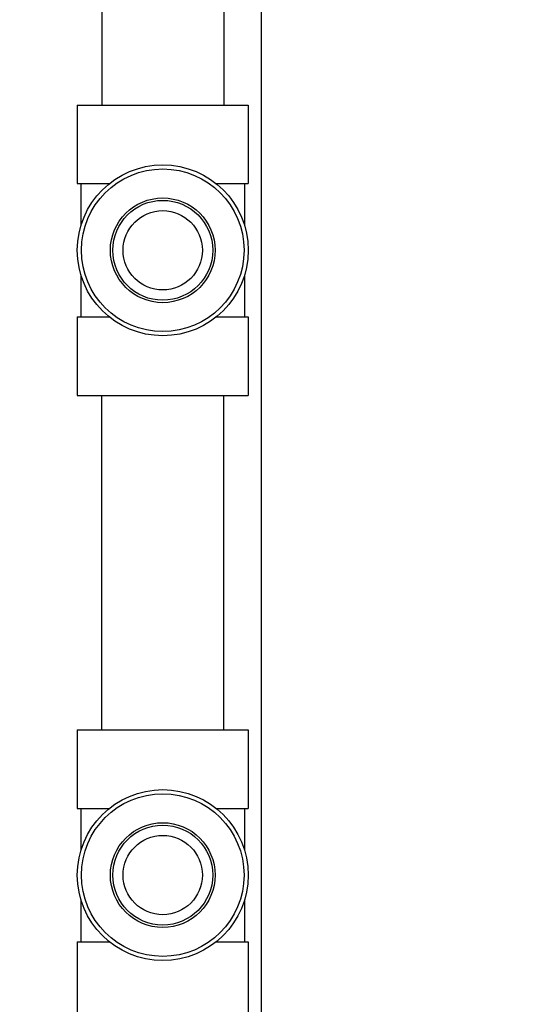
# Model space of a CAD drawing. Header units: inches. Extents: x 18 to 846, y -44 to 561.
# Tile 80 of 256: x 104.53 to 108.01, y 174.45 to 181.23. Entities that reach past the tile are written whole.
import ezdxf

# ---------------------------------------------------------------- set-up
doc = ezdxf.new("R2010")
doc.units = ezdxf.units.IN
doc.header["$LTSCALE"] = 24
doc.header["$MEASUREMENT"] = 0
doc.layers.add('Dimension (ANSI)', color=7, linetype='Continuous', lineweight=25)
doc.layers.add('Visible (ANSI)', color=7, linetype='Continuous', lineweight=30)
doc.styles.add('Note Text (ANSI)', font='tahoma.ttf')
doc.dimstyles.new('SB Fraction-16 (ANSI)', dxfattribs={"dimscale": 24, "dimtxt": 0.125, "dimasz": 0.098425, "dimexe": 0.125, "dimexo": 0.0625, "dimgap": 0.031496, "dimtad": 0, "dimtih": 1, "dimtoh": 1, "dimdec": 4, "dimrnd": 1e-08, "dimzin": 0, "dimdsep": 46, "dimlunit": 5, "dimtxsty": 'Note Text (ANSI)', "dimcen": 0.09, "dimdle": 0.393701, "dimclrd": 256, "dimclre": 256, "dimclrt": 256, "dimadec": 0, "dimazin": 3, "dimtfac": 0.96, "dimtofl": 0, "dimtmove": 0, "dimatfit": 3, "dimfxl": 1, "dimfrac": 2, "dimtolj": 1, "dimtzin": 12, "dimlwd": -1, "dimlwe": -1, "dimarcsym": 0})

# ---------------------------------------------------------------- blocks, each defined once
blk = doc.blocks.new('*D15')
at = {"layer": 'Defpoints', "color": 0, "transparency": 16777216}
for p in [(121.8191, 380.5815), (46.5863, 92.8698), (88.6941, 92.8698)]:
    blk.add_point(p, dxfattribs=at)
at = {"layer": 'Dimension (ANSI)', "transparency": 16777216}
for p, q in [((120.3191, 380.5815), (43.5863, 380.5815)), ((46.5863, 378.2193), (46.5863, 242.3754)), ((46.5863, 95.232), (46.5863, 237.0759)), ((87.1941, 92.8698), (43.5863, 92.8698))]:
    blk.add_line(p, q, dxfattribs=at)
for points in [[(46.1926, 378.2193), (46.98, 378.2193), (46.5863, 380.5815)], [(46.1926, 95.232), (46.98, 95.232), (46.5863, 92.8698)]]:
    blk.add_solid(points, dxfattribs=at)
at = {"layer": 'Dimension (ANSI)', "transparency": 16777216, "insert": (37.4463, 241.6195), "char_height": 3, "attachment_point": 1, "style": 'Note Text (ANSI)'}
blk.add_mtext('\\A1;287 11/16', dxfattribs=at)

msp = doc.modelspace()

# ---------------------------------------------------------------- linework, layer by layer
at = {"layer": 'Visible (ANSI)'}
for p, q in [((106.19412, 171.69078), (106.19412, 183.46803)), ((105.09486, 182.88453), (105.09486, 180.63953)), ((105.93486, 182.88453), (105.93486, 180.63953)), ((104.92636, 180.63953), (106.10336, 180.63953)), ((104.92636, 180.63953), (104.92636, 180.09853)), ((106.10336, 180.63953), (106.10336, 180.09853)), ((104.92636, 180.09853), (105.14655, 180.09853)), ((104.95111, 180.09853), (104.95111, 179.80841)), ((105.88317, 180.09853), (106.10336, 180.09853)), ((106.07861, 180.09853), (106.07861, 179.80841)), ((104.95111, 179.47066), (104.95111, 179.18053)), ((106.07861, 179.47066), (106.07861, 179.18053)), ((104.92636, 179.18053), (105.14655, 179.18053)), ((104.92636, 179.18053), (104.92636, 178.63953)), ((105.88317, 179.18053), (106.10336, 179.18053)), ((106.10336, 179.18053), (106.10336, 178.63953)), ((104.92636, 178.63953), (106.10336, 178.63953)), ((105.09486, 176.33703), (105.09486, 178.63953)), ((105.93486, 176.33703), (105.93486, 178.63953)), ((104.92636, 176.33703), (106.10336, 176.33703)), ((104.92636, 176.33703), (104.92636, 175.79603)), ((106.10336, 176.33703), (106.10336, 175.79603)), ((104.92636, 175.79603), (105.14655, 175.79603)), ((104.95111, 175.79603), (104.95111, 175.50591)), ((105.88317, 175.79603), (106.10336, 175.79603)), ((106.07861, 175.79603), (106.07861, 175.50591)), ((104.95111, 175.16816), (104.95111, 174.87803)), ((106.07861, 175.16816), (106.07861, 174.87803)), ((104.92636, 174.87803), (105.14655, 174.87803)), ((104.92636, 174.87803), (104.92636, 174.33703)), ((105.88317, 174.87803), (106.10336, 174.87803)), ((106.10336, 174.87803), (106.10336, 174.33703))]:
    msp.add_line(p, q, dxfattribs=at)
for centre, radius in [((105.51486, 179.63953), 0.5885), ((105.51486, 179.63953), 0.56), ((105.51486, 179.63953), 0.36065), ((105.51486, 179.63953), 0.34397), ((105.51486, 179.63953), 0.273), ((105.51486, 175.33703), 0.5885), ((105.51486, 175.33703), 0.56), ((105.51486, 175.33703), 0.36065), ((105.51486, 175.33703), 0.34397), ((105.51486, 175.33703), 0.273)]:
    msp.add_circle(centre, radius, dxfattribs=at)

# ---------------------------------------------------------------- dimensions: what is measured, and where the dimension line sits
at = {"layer": 'Dimension (ANSI)'}
dim = msp.add_linear_dim(base=(46.58635, 92.8698), p1=(121.81912, 380.5815), p2=(88.69412, 92.8698), angle=270, dimstyle='SB Fraction-16 (ANSI)', override={"dimgap": 0.031496, "dimdec": 4, "dimtol": 0, "dimlim": 0, "dimtp": 0, "dimtm": 0, "dimtdec": 2, "dimatfit": 1}, dxfattribs=at)
dim.commit()
dim.dimension.update_dxf_attribs({"geometry": '*D15', "text_midpoint": (46.58635, 239.72565), "dimtype": 160})

doc.saveas('drawing.dxf')
